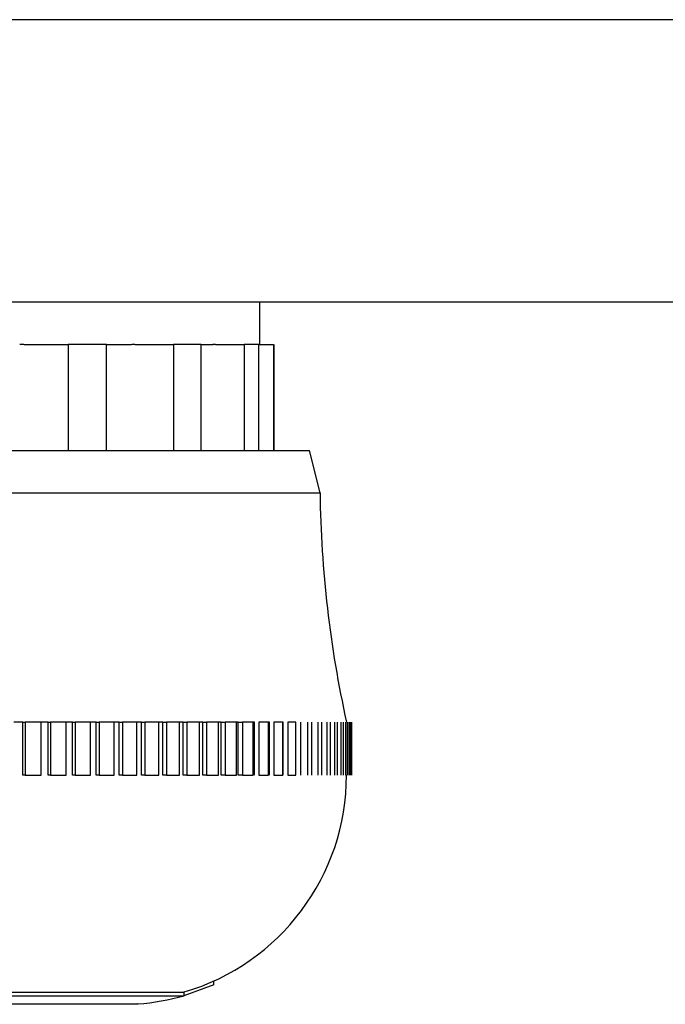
# Model space of a CAD drawing. Header units: millimetres. Extents: x 7187 to 8806, y -3756 to -2918.
# Tile 37 of 250: x 7277 to 7296, y -3429 to -3401. Entities that reach past the tile are written whole.
import ezdxf

# ---------------------------------------------------------------- set-up
doc = ezdxf.new("R2010")
doc.units = ezdxf.units.MM
doc.header["$LTSCALE"] = 3

msp = doc.modelspace()

# ---------------------------------------------------------------- linework, layer by layer
at = {"linetype": 'Continuous', "lineweight": 30}
for p, q in [((7632.803, -3400.836), (7236.803, -3400.836)), ((7620.803, -3408.836), (7248.803, -3408.836)), ((7284.203, -3410.036), (7284.203, -3408.836)), ((7277.523, -3410.036), (7278.777, -3410.036)), ((7278.777, -3410.036), (7278.777, -3413.036)), ((7279.855, -3410.036), (7278.777, -3410.036)), ((7279.855, -3413.036), (7279.855, -3410.036)), ((7279.855, -3410.036), (7280.567, -3410.036)), ((7280.665, -3410.036), (7281.752, -3410.036)), ((7281.752, -3410.036), (7281.752, -3413.036)), ((7282.536, -3410.036), (7281.752, -3410.036)), ((7282.536, -3413.036), (7282.536, -3410.036)), ((7282.536, -3410.036), (7282.877, -3410.036)), ((7282.94, -3410.036), (7283.754, -3410.036)), ((7283.754, -3410.036), (7283.754, -3413.036)), ((7284.166, -3410.036), (7283.754, -3410.036)), ((7284.166, -3413.036), (7284.166, -3410.036)), ((7284.166, -3410.036), (7284.585, -3410.036)), ((7284.585, -3410.036), (7284.585, -3413.036)), ((7284.603, -3413.036), (7284.603, -3410.035)), ((7258.003, -3413.036), (7285.603, -3413.036)), ((7285.903, -3414.243), (7285.603, -3413.036)), ((7257.703, -3414.243), (7285.903, -3414.243)), ((7277.494, -3420.736), (7277.237, -3420.736)), ((7277.494, -3422.236), (7277.494, -3420.736)), ((7277.494, -3420.736), (7277.554, -3420.736)), ((7277.554, -3420.736), (7277.554, -3422.236)), ((7278.012, -3420.736), (7277.554, -3420.736)), ((7278.204, -3420.736), (7277.952, -3420.736)), ((7278.012, -3422.236), (7278.012, -3420.736)), ((7278.204, -3422.236), (7278.204, -3420.736)), ((7278.204, -3420.736), (7278.271, -3420.736)), ((7278.271, -3420.736), (7278.271, -3422.236)), ((7278.718, -3420.736), (7278.271, -3420.736)), ((7278.897, -3420.736), (7278.651, -3420.736)), ((7278.718, -3422.236), (7278.718, -3420.736)), ((7278.897, -3422.236), (7278.897, -3420.736)), ((7278.897, -3420.736), (7278.97, -3420.736)), ((7278.97, -3420.736), (7278.97, -3422.236)), ((7279.406, -3420.736), (7278.97, -3420.736)), ((7279.57, -3420.736), (7279.332, -3420.736)), ((7279.406, -3422.236), (7279.406, -3420.736)), ((7279.57, -3422.236), (7279.57, -3420.736)), ((7279.57, -3420.736), (7279.65, -3420.736)), ((7279.65, -3420.736), (7279.65, -3422.236)), ((7280.072, -3420.736), (7279.65, -3420.736)), ((7280.221, -3420.736), (7279.991, -3420.736)), ((7280.072, -3422.236), (7280.072, -3420.736)), ((7280.221, -3422.236), (7280.221, -3420.736)), ((7280.221, -3420.736), (7280.308, -3420.736)), ((7280.308, -3420.736), (7280.308, -3422.236)), ((7280.715, -3420.736), (7280.308, -3420.736)), ((7280.85, -3420.736), (7280.628, -3420.736)), ((7280.715, -3422.236), (7280.715, -3420.736)), ((7280.85, -3422.236), (7280.85, -3420.736)), ((7280.85, -3420.736), (7280.943, -3420.736)), ((7280.943, -3420.736), (7280.943, -3422.236)), ((7281.335, -3420.736), (7280.943, -3420.736)), ((7281.454, -3420.736), (7281.241, -3420.736)), ((7281.335, -3422.236), (7281.335, -3420.736)), ((7281.454, -3422.236), (7281.454, -3420.736)), ((7281.454, -3420.736), (7281.553, -3420.736)), ((7281.553, -3420.736), (7281.553, -3422.236)), ((7281.928, -3420.736), (7281.553, -3420.736)), ((7282.031, -3420.736), (7281.828, -3420.736)), ((7281.928, -3422.236), (7281.928, -3420.736)), ((7282.031, -3422.236), (7282.031, -3420.736)), ((7282.031, -3420.736), (7282.137, -3420.736)), ((7282.137, -3420.736), (7282.137, -3422.236)), ((7282.493, -3420.736), (7282.137, -3420.736)), ((7282.581, -3420.736), (7282.388, -3420.736)), ((7282.493, -3422.236), (7282.493, -3420.736)), ((7282.581, -3422.236), (7282.581, -3420.736)), ((7282.581, -3420.736), (7282.691, -3420.736)), ((7282.691, -3420.736), (7282.691, -3422.236)), ((7283.029, -3420.736), (7282.691, -3420.736)), ((7283.101, -3420.736), (7282.919, -3420.736)), ((7283.029, -3422.236), (7283.029, -3420.736)), ((7283.101, -3422.236), (7283.101, -3420.736)), ((7283.101, -3420.736), (7283.216, -3420.736)), ((7283.216, -3420.736), (7283.216, -3422.236)), ((7283.534, -3420.736), (7283.216, -3420.736)), ((7283.59, -3420.736), (7283.419, -3420.736)), ((7283.534, -3422.236), (7283.534, -3420.736)), ((7283.59, -3422.236), (7283.59, -3420.736)), ((7283.59, -3420.736), (7283.71, -3420.736)), ((7283.71, -3420.736), (7283.71, -3422.236)), ((7284.008, -3420.736), (7283.71, -3420.736)), ((7284.046, -3420.736), (7283.887, -3420.736)), ((7284.008, -3422.236), (7284.008, -3420.736)), ((7284.046, -3422.236), (7284.046, -3420.736)), ((7284.171, -3420.736), (7284.171, -3422.236)), ((7284.447, -3420.736), (7284.171, -3420.736)), ((7284.469, -3420.736), (7284.322, -3420.736)), ((7284.447, -3422.236), (7284.447, -3420.736)), ((7284.469, -3422.236), (7284.469, -3420.736)), ((7284.598, -3420.736), (7284.598, -3422.236)), ((7284.852, -3420.736), (7284.598, -3420.736)), ((7284.857, -3420.736), (7284.723, -3420.736)), ((7284.852, -3422.236), (7284.852, -3420.736)), ((7284.857, -3422.236), (7284.857, -3420.736)), ((7284.991, -3420.736), (7284.991, -3422.236)), ((7285.221, -3420.736), (7284.991, -3420.736)), ((7285.21, -3420.736), (7285.088, -3420.736)), ((7285.221, -3422.236), (7285.221, -3420.736)), ((7285.346, -3420.736), (7285.346, -3422.236)), ((7285.554, -3422.236), (7285.554, -3420.736)), ((7285.665, -3420.736), (7285.665, -3422.236)), ((7285.849, -3422.236), (7285.849, -3420.736)), ((7285.946, -3420.736), (7285.946, -3422.236)), ((7286.105, -3422.236), (7286.105, -3420.736)), ((7286.188, -3420.736), (7286.188, -3422.236)), ((7286.322, -3422.236), (7286.322, -3420.736)), ((7286.391, -3420.736), (7286.391, -3422.236)), ((7286.499, -3422.236), (7286.499, -3420.736)), ((7286.554, -3420.736), (7286.554, -3422.236)), ((7286.636, -3422.236), (7286.636, -3420.736)), ((7286.676, -3420.736), (7286.676, -3422.236)), ((7286.732, -3422.236), (7286.732, -3420.736)), ((7286.757, -3420.736), (7286.757, -3422.236)), ((7286.788, -3422.236), (7286.788, -3420.736)), ((7286.798, -3420.736), (7286.798, -3422.236)), ((7286.803, -3422.237), (7286.803, -3420.735)), ((7277.554, -3422.236), (7277.494, -3422.236)), ((7277.554, -3422.236), (7278.012, -3422.236)), ((7278.271, -3422.236), (7278.204, -3422.236)), ((7278.271, -3422.236), (7278.718, -3422.236)), ((7278.97, -3422.236), (7278.897, -3422.236)), ((7278.97, -3422.236), (7279.406, -3422.236)), ((7279.65, -3422.236), (7279.57, -3422.236)), ((7279.65, -3422.236), (7280.072, -3422.236)), ((7280.308, -3422.236), (7280.221, -3422.236)), ((7280.308, -3422.236), (7280.715, -3422.236)), ((7280.943, -3422.236), (7280.85, -3422.236)), ((7280.943, -3422.236), (7281.335, -3422.236)), ((7281.553, -3422.236), (7281.454, -3422.236)), ((7281.553, -3422.236), (7281.928, -3422.236)), ((7282.137, -3422.236), (7282.031, -3422.236)), ((7282.137, -3422.236), (7282.493, -3422.236)), ((7282.691, -3422.236), (7282.581, -3422.236)), ((7282.691, -3422.236), (7283.029, -3422.236)), ((7283.216, -3422.236), (7283.101, -3422.236)), ((7283.216, -3422.236), (7283.534, -3422.236)), ((7283.71, -3422.236), (7283.59, -3422.236)), ((7283.71, -3422.236), (7284.008, -3422.236)), ((7284.171, -3422.236), (7284.447, -3422.236)), ((7284.598, -3422.236), (7284.852, -3422.236)), ((7284.991, -3422.236), (7285.221, -3422.236)), ((7282.892, -3428.171), (7282.043, -3428.482)), ((7282.892, -3428.171), (7282.892, -3428.066)), ((7274.885, -3428.378), (7282.053, -3428.378)), ((7274.885, -3428.482), (7282.053, -3428.482)), ((7282.053, -3428.482), (7282.053, -3428.378)), ((7274.494, -3428.717), (7280.753, -3428.717)), ((7280.744, -3428.717), (7279.895, -3428.726)), ((7279.895, -3428.726), (7279.895, -3428.717))]:
    msp.add_line(p, q, dxfattribs=at)
for points in [[(7277.402, -3410.031, 0), (7277.402, -3410.031, 0), (7277.402, -3410.031, 0), (7277.402, -3410.031, 0), (7277.402, -3410.031, 0), (7277.402, -3410.031, 0), (7277.402, -3410.031, 0), (7277.402, -3410.031, 0), (7277.402, -3410.031, 0), (7277.402, -3410.031, 0), (7277.402, -3410.031, 0), (7277.412, -3410.031, 0), (7277.412, -3410.031, 0), (7277.412, -3410.031, 0), (7277.412, -3410.031, 0), (7277.412, -3410.031, 0), (7277.412, -3410.031, 0), (7277.412, -3410.031, 0), (7277.412, -3410.031, 0), (7277.412, -3410.031, 0), (7277.412, -3410.031, 0), (7277.412, -3410.031, 0), (7277.412, -3410.031, 0), (7277.412, -3410.031, 0), (7277.412, -3410.031, 0), (7277.422, -3410.031, 0), (7277.422, -3410.031, 0), (7277.422, -3410.031, 0), (7277.422, -3410.031, 0), (7277.422, -3410.031, 0), (7277.422, -3410.031, 0), (7277.422, -3410.031, 0), (7277.422, -3410.031, 0), (7277.422, -3410.031, 0), (7277.422, -3410.031, 0), (7277.422, -3410.031, 0), (7277.422, -3410.031, 0), (7277.422, -3410.031, 0), (7277.422, -3410.031, 0), (7277.432, -3410.031, 0), (7277.432, -3410.031, 0), (7277.432, -3410.031, 0), (7277.432, -3410.031, 0), (7277.432, -3410.031, 0), (7277.432, -3410.031, 0), (7277.432, -3410.031, 0), (7277.432, -3410.031, 0), (7277.432, -3410.031, 0), (7277.432, -3410.031, 0), (7277.432, -3410.031, 0), (7277.432, -3410.031, 0), (7277.432, -3410.031, 0), (7277.442, -3410.031, 0), (7277.442, -3410.031, 0), (7277.442, -3410.031, 0), (7277.442, -3410.031, 0), (7277.442, -3410.031, 0), (7277.442, -3410.031, 0), (7277.442, -3410.031, 0), (7277.442, -3410.031, 0), (7277.442, -3410.031, 0), (7277.442, -3410.031, 0), (7277.442, -3410.031, 0), (7277.442, -3410.031, 0), (7277.442, -3410.031, 0), (7277.442, -3410.031, 0), (7277.452, -3410.031, 0), (7277.452, -3410.031, 0), (7277.452, -3410.031, 0), (7277.452, -3410.031, 0), (7277.452, -3410.031, 0), (7277.452, -3410.031, 0), (7277.452, -3410.031, 0), (7277.452, -3410.031, 0), (7277.452, -3410.031, 0), (7277.452, -3410.031, 0), (7277.452, -3410.031, 0), (7277.452, -3410.031, 0), (7277.452, -3410.031, 0), (7277.462, -3410.031, 0), (7277.462, -3410.031, 0), (7277.462, -3410.031, 0), (7277.462, -3410.031, 0), (7277.462, -3410.031, 0), (7277.462, -3410.031, 0), (7277.462, -3410.031, 0), (7277.462, -3410.031, 0), (7277.462, -3410.031, 0), (7277.462, -3410.031, 0), (7277.462, -3410.031, 0), (7277.462, -3410.031, 0), (7277.462, -3410.031, 0), (7277.472, -3410.031, 0), (7277.472, -3410.031, 0), (7277.472, -3410.031, 0), (7277.472, -3410.031, 0), (7277.472, -3410.031, 0), (7277.472, -3410.031, 0), (7277.472, -3410.031, 0), (7277.472, -3410.031, 0), (7277.472, -3410.031, 0), (7277.472, -3410.031, 0), (7277.472, -3410.031, 0), (7277.472, -3410.031, 0), (7277.482, -3410.031, 0), (7277.482, -3410.031, 0), (7277.482, -3410.031, 0), (7277.482, -3410.031, 0), (7277.482, -3410.031, 0), (7277.482, -3410.031, 0), (7277.482, -3410.031, 0), (7277.482, -3410.031, 0), (7277.482, -3410.031, 0), (7277.482, -3410.031, 0), (7277.482, -3410.031, 0), (7277.482, -3410.031, 0), (7277.492, -3410.031, 0), (7277.492, -3410.031, 0), (7277.492, -3410.031, 0), (7277.492, -3410.031, 0), (7277.492, -3410.031, 0), (7277.492, -3410.031, 0), (7277.492, -3410.031, 0), (7277.492, -3410.031, 0), (7277.492, -3410.031, 0), (7277.492, -3410.031, 0), (7277.492, -3410.031, 0), (7277.492, -3410.031, 0), (7277.502, -3410.031, 0), (7277.502, -3410.031, 0), (7277.502, -3410.031, 0), (7277.502, -3410.031, 0), (7277.502, -3410.031, 0), (7277.502, -3410.031, 0), (7277.502, -3410.031, 0), (7277.502, -3410.031, 0), (7277.502, -3410.031, 0), (7277.502, -3410.031, 0), (7277.502, -3410.031, 0), (7277.502, -3410.031, 0), (7277.512, -3410.031, 0), (7277.512, -3410.031, 0), (7277.512, -3410.031, 0), (7277.512, -3410.031, 0), (7277.512, -3410.031, 0), (7277.512, -3410.031, 0), (7277.512, -3410.031, 0), (7277.512, -3410.031, 0), (7277.512, -3410.031, 0), (7277.512, -3410.031, 0), (7277.512, -3410.031, 0), (7277.512, -3410.031, 0), (7277.522, -3410.031, 0), (7277.522, -3410.031, 0), (7277.522, -3410.031, 0), (7277.522, -3410.031, 0), (7277.522, -3410.031, 0), (7277.522, -3410.031, 0), (7277.522, -3410.031, 0), (7277.522, -3410.031, 0)], [(7280.572, -3410.031, 0), (7280.572, -3410.031, 0), (7280.572, -3410.031, 0), (7280.572, -3410.031, 0), (7280.572, -3410.031, 0), (7280.572, -3410.031, 0), (7280.572, -3410.031, 0), (7280.572, -3410.031, 0), (7280.572, -3410.031, 0), (7280.572, -3410.031, 0), (7280.572, -3410.031, 0), (7280.572, -3410.031, 0), (7280.572, -3410.031, 0), (7280.572, -3410.031, 0), (7280.572, -3410.031, 0), (7280.572, -3410.031, 0), (7280.572, -3410.031, 0), (7280.572, -3410.031, 0), (7280.572, -3410.031, 0), (7280.572, -3410.031, 0), (7280.582, -3410.031, 0), (7280.582, -3410.031, 0), (7280.582, -3410.031, 0), (7280.582, -3410.031, 0), (7280.582, -3410.031, 0), (7280.582, -3410.031, 0), (7280.582, -3410.031, 0), (7280.582, -3410.031, 0), (7280.582, -3410.031, 0), (7280.582, -3410.031, 0), (7280.582, -3410.031, 0), (7280.582, -3410.031, 0), (7280.582, -3410.031, 0), (7280.582, -3410.031, 0), (7280.582, -3410.031, 0), (7280.582, -3410.031, 0), (7280.582, -3410.031, 0), (7280.582, -3410.031, 0), (7280.592, -3410.031, 0), (7280.592, -3410.031, 0), (7280.592, -3410.031, 0), (7280.592, -3410.031, 0), (7280.592, -3410.031, 0), (7280.592, -3410.031, 0), (7280.592, -3410.031, 0), (7280.592, -3410.031, 0), (7280.592, -3410.031, 0), (7280.592, -3410.031, 0), (7280.592, -3410.031, 0), (7280.592, -3410.031, 0), (7280.592, -3410.031, 0), (7280.592, -3410.031, 0), (7280.592, -3410.031, 0), (7280.592, -3410.031, 0), (7280.592, -3410.031, 0), (7280.592, -3410.031, 0), (7280.602, -3410.031, 0), (7280.602, -3410.031, 0), (7280.602, -3410.031, 0), (7280.602, -3410.031, 0), (7280.602, -3410.031, 0), (7280.602, -3410.031, 0), (7280.602, -3410.031, 0), (7280.602, -3410.031, 0), (7280.602, -3410.031, 0), (7280.602, -3410.031, 0), (7280.602, -3410.031, 0), (7280.602, -3410.031, 0), (7280.602, -3410.031, 0), (7280.602, -3410.031, 0), (7280.602, -3410.031, 0), (7280.602, -3410.031, 0), (7280.602, -3410.031, 0), (7280.612, -3410.031, 0), (7280.612, -3410.031, 0), (7280.612, -3410.031, 0), (7280.612, -3410.031, 0), (7280.612, -3410.031, 0), (7280.612, -3410.031, 0), (7280.612, -3410.031, 0), (7280.612, -3410.031, 0), (7280.612, -3410.031, 0), (7280.612, -3410.031, 0), (7280.612, -3410.031, 0), (7280.612, -3410.031, 0), (7280.612, -3410.031, 0), (7280.612, -3410.031, 0), (7280.612, -3410.031, 0), (7280.612, -3410.031, 0), (7280.612, -3410.031, 0), (7280.622, -3410.031, 0), (7280.622, -3410.031, 0), (7280.622, -3410.031, 0), (7280.622, -3410.031, 0), (7280.622, -3410.031, 0), (7280.622, -3410.031, 0), (7280.622, -3410.031, 0), (7280.622, -3410.031, 0), (7280.622, -3410.031, 0), (7280.622, -3410.031, 0), (7280.622, -3410.031, 0), (7280.622, -3410.031, 0), (7280.622, -3410.031, 0), (7280.622, -3410.031, 0), (7280.622, -3410.031, 0), (7280.632, -3410.031, 0), (7280.632, -3410.031, 0), (7280.632, -3410.031, 0), (7280.632, -3410.031, 0), (7280.632, -3410.031, 0), (7280.632, -3410.031, 0), (7280.632, -3410.031, 0), (7280.632, -3410.031, 0), (7280.632, -3410.031, 0), (7280.632, -3410.031, 0), (7280.632, -3410.031, 0), (7280.632, -3410.031, 0), (7280.632, -3410.031, 0), (7280.632, -3410.031, 0), (7280.632, -3410.031, 0), (7280.642, -3410.031, 0), (7280.642, -3410.031, 0), (7280.642, -3410.031, 0), (7280.642, -3410.031, 0), (7280.642, -3410.031, 0), (7280.642, -3410.031, 0), (7280.642, -3410.031, 0), (7280.642, -3410.031, 0), (7280.642, -3410.031, 0), (7280.642, -3410.031, 0), (7280.642, -3410.031, 0), (7280.642, -3410.031, 0), (7280.642, -3410.031, 0), (7280.642, -3410.031, 0), (7280.652, -3410.031, 0), (7280.652, -3410.031, 0), (7280.652, -3410.031, 0), (7280.652, -3410.031, 0), (7280.652, -3410.031, 0), (7280.652, -3410.031, 0), (7280.652, -3410.031, 0), (7280.652, -3410.031, 0), (7280.652, -3410.031, 0), (7280.652, -3410.031, 0), (7280.652, -3410.031, 0), (7280.652, -3410.031, 0), (7280.652, -3410.031, 0), (7280.652, -3410.031, 0), (7280.662, -3410.031, 0), (7280.662, -3410.031, 0), (7280.662, -3410.031, 0), (7280.662, -3410.031, 0), (7280.662, -3410.031, 0), (7280.662, -3410.031, 0), (7280.662, -3410.031, 0), (7280.662, -3410.031, 0), (7280.662, -3410.031, 0), (7280.662, -3410.031, 0), (7280.662, -3410.031, 0), (7280.662, -3410.031, 0)], [(7282.872, -3410.031, 0), (7282.882, -3410.031, 0), (7282.882, -3410.031, 0), (7282.882, -3410.031, 0), (7282.882, -3410.031, 0), (7282.882, -3410.031, 0), (7282.882, -3410.031, 0), (7282.882, -3410.031, 0), (7282.882, -3410.031, 0), (7282.882, -3410.031, 0), (7282.882, -3410.031, 0), (7282.882, -3410.031, 0), (7282.882, -3410.031, 0), (7282.882, -3410.031, 0), (7282.882, -3410.031, 0), (7282.882, -3410.031, 0), (7282.882, -3410.031, 0), (7282.882, -3410.031, 0), (7282.882, -3410.031, 0), (7282.882, -3410.031, 0), (7282.882, -3410.031, 0), (7282.882, -3410.031, 0), (7282.882, -3410.031, 0), (7282.882, -3410.031, 0), (7282.882, -3410.031, 0), (7282.882, -3410.031, 0), (7282.882, -3410.031, 0), (7282.882, -3410.031, 0), (7282.882, -3410.031, 0), (7282.882, -3410.031, 0), (7282.882, -3410.031, 0), (7282.882, -3410.031, 0), (7282.882, -3410.031, 0), (7282.882, -3410.031, 0), (7282.882, -3410.031, 0), (7282.882, -3410.031, 0), (7282.892, -3410.031, 0), (7282.892, -3410.031, 0), (7282.892, -3410.031, 0), (7282.892, -3410.031, 0), (7282.892, -3410.031, 0), (7282.892, -3410.031, 0), (7282.892, -3410.031, 0), (7282.892, -3410.031, 0), (7282.892, -3410.031, 0), (7282.892, -3410.031, 0), (7282.892, -3410.031, 0), (7282.892, -3410.031, 0), (7282.892, -3410.031, 0), (7282.892, -3410.031, 0), (7282.892, -3410.031, 0), (7282.892, -3410.031, 0), (7282.892, -3410.031, 0), (7282.892, -3410.031, 0), (7282.892, -3410.031, 0), (7282.892, -3410.031, 0), (7282.892, -3410.031, 0), (7282.892, -3410.031, 0), (7282.892, -3410.031, 0), (7282.892, -3410.031, 0), (7282.892, -3410.031, 0), (7282.892, -3410.031, 0), (7282.892, -3410.031, 0), (7282.892, -3410.031, 0), (7282.892, -3410.031, 0), (7282.892, -3410.031, 0), (7282.892, -3410.031, 0), (7282.902, -3410.031, 0), (7282.902, -3410.031, 0), (7282.902, -3410.031, 0), (7282.902, -3410.031, 0), (7282.902, -3410.031, 0), (7282.902, -3410.031, 0), (7282.902, -3410.031, 0), (7282.902, -3410.031, 0), (7282.902, -3410.031, 0), (7282.902, -3410.031, 0), (7282.902, -3410.031, 0), (7282.902, -3410.031, 0), (7282.902, -3410.031, 0), (7282.902, -3410.031, 0), (7282.902, -3410.031, 0), (7282.902, -3410.031, 0), (7282.902, -3410.031, 0), (7282.902, -3410.031, 0), (7282.902, -3410.031, 0), (7282.902, -3410.031, 0), (7282.902, -3410.031, 0), (7282.902, -3410.031, 0), (7282.902, -3410.031, 0), (7282.902, -3410.031, 0), (7282.902, -3410.031, 0), (7282.912, -3410.031, 0), (7282.912, -3410.031, 0), (7282.912, -3410.031, 0), (7282.912, -3410.031, 0), (7282.912, -3410.031, 0), (7282.912, -3410.031, 0), (7282.912, -3410.031, 0), (7282.912, -3410.031, 0), (7282.912, -3410.031, 0), (7282.912, -3410.031, 0), (7282.912, -3410.031, 0), (7282.912, -3410.031, 0), (7282.912, -3410.031, 0), (7282.912, -3410.031, 0), (7282.912, -3410.031, 0), (7282.912, -3410.031, 0), (7282.912, -3410.031, 0), (7282.912, -3410.031, 0), (7282.912, -3410.031, 0), (7282.912, -3410.031, 0), (7282.912, -3410.031, 0), (7282.912, -3410.031, 0), (7282.922, -3410.031, 0), (7282.922, -3410.031, 0), (7282.922, -3410.031, 0), (7282.922, -3410.031, 0), (7282.922, -3410.031, 0), (7282.922, -3410.031, 0), (7282.922, -3410.031, 0), (7282.922, -3410.031, 0), (7282.922, -3410.031, 0), (7282.922, -3410.031, 0), (7282.922, -3410.031, 0), (7282.922, -3410.031, 0), (7282.922, -3410.031, 0), (7282.922, -3410.031, 0), (7282.922, -3410.031, 0), (7282.922, -3410.031, 0), (7282.922, -3410.031, 0), (7282.922, -3410.031, 0), (7282.922, -3410.031, 0), (7282.922, -3410.031, 0), (7282.922, -3410.031, 0), (7282.932, -3410.031, 0), (7282.932, -3410.031, 0), (7282.932, -3410.031, 0), (7282.932, -3410.031, 0), (7282.932, -3410.031, 0), (7282.932, -3410.031, 0), (7282.932, -3410.031, 0), (7282.932, -3410.031, 0), (7282.932, -3410.031, 0), (7282.932, -3410.031, 0), (7282.932, -3410.031, 0), (7282.932, -3410.031, 0), (7282.932, -3410.031, 0), (7282.932, -3410.031, 0), (7282.932, -3410.031, 0), (7282.932, -3410.031, 0), (7282.932, -3410.031, 0), (7282.932, -3410.031, 0), (7282.932, -3410.031, 0), (7282.942, -3410.031, 0), (7282.942, -3410.031, 0), (7282.942, -3410.031, 0), (7282.942, -3410.031, 0), (7282.942, -3410.031, 0), (7282.942, -3410.031, 0)]]:
    msp.add_polyline3d(points, dxfattribs=at)
for centre, radius, start, end in [((7317.834, -3413.844), 31.934, 180.7149, 192.4632), ((7280.253, -3422.236), 6.4, 286.3348, 0.0224), ((7280.253, -3422.236), 6.5, 274.4117, 286.0766)]:
    msp.add_arc(centre, radius, start, end, dxfattribs=at)

doc.saveas('drawing.dxf')
